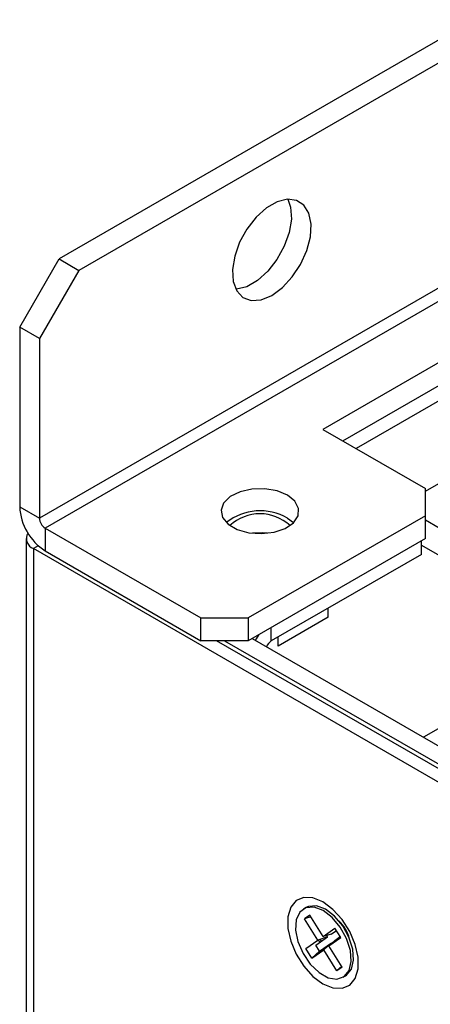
# Model space of a CAD drawing. Header units: millimetres. Extents: x 0 to 423, y 0 to 297.
# Tile 21 of 41: x 334 to 341, y 162 to 180. Entities that reach past the tile are written whole.
import ezdxf

# ---------------------------------------------------------------- set-up
doc = ezdxf.new("R2010")
doc.units = ezdxf.units.MM
doc.layers.add('实线', color=2, linetype='Continuous', lineweight=25)

msp = doc.modelspace()

# ---------------------------------------------------------------- linework, layer by layer
at = {"layer": '实线', "color": 2, "linetype": 'Continuous', "lineweight": 25, "true_color": 0xffff00}
for p, q in [((372.5714, 197.7187), (334.5291, 175.7573)), ((372.925, 197.5146), (334.8826, 175.5532)), ((373.6321, 193.8787), (334.1755, 171.1009)), ((373.7363, 193.6983), (334.2797, 170.9205)), ((370.6622, 190.8193), (339.2667, 172.6951)), ((339.6203, 172.4909), (370.6622, 190.4111)), ((370.6198, 190.1089), (339.8608, 172.3521)), ((341.1052, 171.5845), (353.522, 178.7526)), ((333.822, 174.5325), (334.5291, 175.7573)), ((334.5291, 175.7573), (334.8826, 175.5532)), ((334.8826, 175.5532), (334.1755, 174.3284)), ((334.1755, 174.3284), (333.822, 174.5325)), ((333.822, 174.5325), (333.822, 171.305)), ((334.1755, 174.3284), (334.1755, 171.1009)), ((339.2667, 172.6951), (341.1052, 171.6337)), ((341.1052, 171.1439), (341.1052, 171.6337)), ((333.822, 171.305), (334.1755, 171.1009)), ((341.1052, 171.1439), (337.9232, 169.307)), ((338.6303, 171.103), (338.7394, 171.0214)), ((341.1052, 170.7356), (341.1052, 171.1439)), ((334.2797, 170.9205), (337.0747, 169.307)), ((334.2797, 170.9205), (334.2797, 170.5122)), ((352.8258, 164.2958), (341.1052, 171.062)), ((333.9366, 170.7356), (333.9366, 79.6097)), ((341.1052, 170.7356), (337.9232, 168.8987)), ((334.1555, 170.6038), (334.0676, 170.553)), ((341.0345, 170.4498), (341.0345, 170.6948)), ((341.0345, 170.6129), (343.7287, 169.0575)), ((350.4409, 161.1009), (334.0676, 170.553)), ((334.0676, 170.553), (334.0676, 79.5474)), ((334.2797, 170.5122), (337.0747, 168.8987)), ((341.0345, 170.4498), (338.3385, 168.8935)), ((339.3622, 169.321), (338.4641, 168.8025)), ((339.3622, 169.321), (339.3622, 169.4845)), ((337.0747, 168.8987), (337.0747, 169.307)), ((337.0747, 169.307), (337.9232, 169.307)), ((337.9232, 169.307), (337.9232, 168.8987)), ((338.3385, 168.8935), (338.3385, 169.1385)), ((338.4641, 168.8025), (338.4641, 168.966)), ((337.9232, 168.8987), (337.0747, 168.8987)), ((350.6396, 161.2311), (337.3575, 168.8987)), ((337.4989, 168.8987), (344.9118, 164.6194)), ((337.9939, 168.9395), (345.1946, 164.7826)), ((343.2634, 168.4268), (341.0727, 167.1622)), ((338.9612, 164.1042), (338.9188, 164.0797)), ((339.0322, 163.9656), (338.9375, 163.899)), ((339.0487, 163.9389), (338.9375, 163.899)), ((339.1739, 163.5165), (338.9375, 163.899)), ((339.2686, 163.5832), (339.0322, 163.9656)), ((339.2686, 163.5832), (339.4816, 163.7331)), ((339.4118, 163.6231), (339.5079, 163.6907)), ((339.5867, 163.5631), (339.4816, 163.7331)), ((339.6249, 163.773), (339.6222, 163.7723)), ((339.6227, 163.7715), (339.6249, 163.773)), ((339.6929, 163.663), (339.6249, 163.773)), ((339.6898, 163.6609), (339.6929, 163.663)), ((339.6929, 163.663), (339.6901, 163.6604)), ((338.9609, 163.3666), (339.1739, 163.5165)), ((339.1375, 163.43), (339.3505, 163.5799)), ((339.3505, 163.5799), (339.1739, 163.5165)), ((339.1869, 163.5212), (339.207, 163.4789)), ((339.2177, 163.5322), (339.2341, 163.4979)), ((339.4118, 163.6231), (339.2686, 163.5832)), ((339.3034, 163.563), (339.309, 163.5507)), ((339.3505, 163.5799), (339.3368, 163.6022)), ((339.3736, 163.4132), (339.5867, 163.5631)), ((339.4798, 163.513), (339.3736, 163.4132)), ((339.4798, 163.513), (339.5759, 163.5806)), ((339.0659, 163.1966), (338.9609, 163.3666)), ((339.0659, 163.1966), (339.279, 163.3465)), ((339.2055, 163.3199), (339.0659, 163.1966)), ((339.2055, 163.3199), (339.1375, 163.43)), ((339.2055, 163.3199), (339.4185, 163.4699)), ((339.4185, 163.4699), (339.279, 163.3465)), ((339.5153, 162.9641), (339.279, 163.3465)), ((339.61, 163.0307), (339.3736, 163.4132)), ((339.4242, 163.4607), (339.4185, 163.4699)), ((339.6032, 163.0417), (339.5153, 162.9641)), ((339.61, 163.0307), (339.5153, 162.9641)), ((339.6287, 162.85), (339.6712, 162.8744))]:
    msp.add_line(p, q, dxfattribs=at)
at = {"layer": '实线', "color": 2, "linetype": 'Continuous', "lineweight": 25, "true_color": 0xffff00, "flags": 128}
for points in [[(338.3475, 175.1038), (338.5382, 175.2442), (338.7149, 175.4347), (338.8642, 175.6613), (338.9753, 175.9071), (339.0398, 176.1538), (339.0529, 176.3833), (339.0137, 176.5784), (338.9251, 176.7247), (338.7937, 176.8113), (338.6292, 176.8319), (338.4437, 176.7848), (338.2512, 176.6736), (338.0657, 176.5066), (337.9012, 176.2961), (337.7698, 176.0577), (337.6812, 175.8091), (337.642, 175.5688), (337.6551, 175.3545), (337.7196, 175.1822), (337.8307, 175.0646), (337.9801, 175.0105), (338.1567, 175.0239), (338.3475, 175.1038)], [(338.6384, 176.8325), (338.6862, 176.6902), (338.6994, 176.4759), (338.6602, 176.2356), (338.5716, 175.987), (338.4402, 175.7486), (338.2756, 175.5381), (338.0902, 175.371), (337.8976, 175.2599), (337.7122, 175.2128), (337.703, 175.2122)], [(338.6303, 171.5113), (338.4428, 171.5886), (338.2219, 171.6265), (337.9917, 171.621), (337.777, 171.5727), (337.6012, 171.4867), (337.4832, 171.3724), (337.4359, 171.2422), (337.4644, 171.1102), (337.5656, 170.9907), (337.7286, 170.8967), (337.9356, 170.8382), (338.1643, 170.8218), (338.3898, 170.8491), (338.5877, 170.9172), (338.7367, 171.0187), (338.8204, 171.1426), (338.83, 171.2755), (338.7642, 171.403), (338.6303, 171.5113)], [(338.2667, 170.8286), (338.1876, 170.8357), (337.999, 170.828)], [(338.1155, 169.0097), (338.0648, 168.9312), (338.0511, 168.9065)], [(339.2667, 162.734), (339.446, 162.6603), (339.6108, 162.6521), (339.7477, 162.71), (339.8456, 162.8295), (339.8966, 163.0007), (339.8966, 163.2099), (339.8456, 163.44), (339.7477, 163.6725), (339.6108, 163.8885), (339.446, 164.0705), (339.2667, 164.2038), (339.0874, 164.2776), (338.9226, 164.2858), (338.7857, 164.2278), (338.6878, 164.1084), (338.6368, 163.9372), (338.6368, 163.728), (338.6878, 163.4978), (338.7857, 163.2653), (338.9226, 163.0493), (339.0874, 162.8673), (339.2667, 162.734)], [(339.6467, 162.8614), (339.7356, 162.9709), (339.7745, 163.134), (339.7591, 163.3329), (339.6912, 163.5461), (339.5779, 163.7505), (339.4318, 163.9239), (339.2685, 164.0476), (339.1058, 164.1082), (338.9613, 164.099), (338.8506, 164.0211), (338.7858, 163.8829), (338.7739, 163.6995), (338.8162, 163.4906), (338.908, 163.2789), (339.0395, 163.0874), (339.1964, 162.9367), (339.3616, 162.8433), (339.5174, 162.8173), (339.6467, 162.8614)], [(339.6712, 162.8744), (339.6891, 162.8859), (339.7781, 162.9954), (339.8169, 163.1585), (339.8016, 163.3574), (339.7336, 163.5706), (339.6204, 163.775), (339.4742, 163.9484), (339.3109, 164.0721), (339.1482, 164.1326), (339.0037, 164.1235), (338.9612, 164.1042)]]:
    msp.add_lwpolyline(points, dxfattribs=at)
at = {"layer": '实线', "color": 2, "linetype": 'Continuous', "lineweight": 25, "true_color": 0xffff00}
for centre, radius, start, end in [((334.8158, 171.3502), 0.9948, 182.60548, 237.39452), ((334.4017, 171.1112), 0.2264, 182.60548, 237.39452), ((338.1413, 170.2468), 0.986, 60.26864, 128.22419), ((338.1353, 170.3837), 0.7958, 47.27942, 132.72058), ((334.1341, 170.7335), 0.1924, 149.16739, 249.76206), ((338.4591, 168.7045), 0.2242, 122.55306, 157.45411), ((339.0324, 163.3335), 0.743, 16.29749, 45.39518)]:
    msp.add_arc(centre, radius, start, end, dxfattribs=at)

doc.saveas('drawing.dxf')
